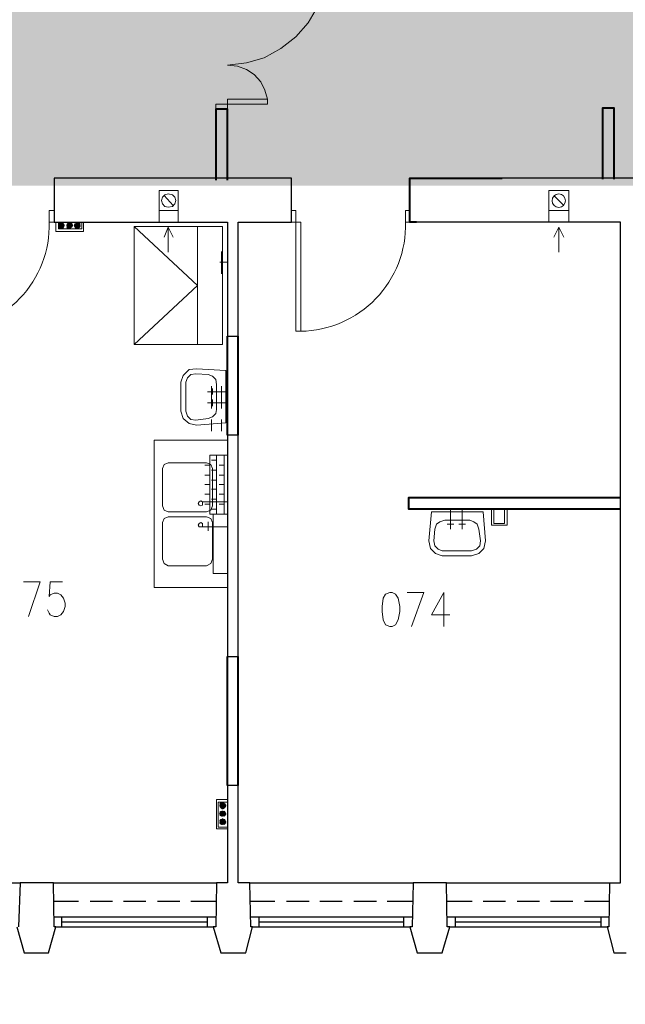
# Model space of a CAD drawing. Header units: millimetres. Extents: x 1 to 17496, y 1 to 30809.
# Tile 27 of 256: x 10695 to 11307, y 3943 to 4939. Entities that reach past the tile are written whole.
import ezdxf

# ---------------------------------------------------------------- set-up
doc = ezdxf.new("R2010")
doc.units = ezdxf.units.MM
doc.linetypes.add('CENTER', pattern=[2, 1.25, -0.25, 0.25, -0.25])
doc.layers.add('N_SSP_ewakuacja', color=4, linetype='CENTER', lineweight=40)
doc.layers.add('PDF _Geometria', color=7, linetype='Continuous')

msp = doc.modelspace()

# ---------------------------------------------------------------- hatches: boundary and pattern name
at = {"layer": 'N_SSP_ewakuacja', "transparency": 33554457}
h = msp.add_hatch(color=51, dxfattribs=at)
h.dxf.hatch_style = 1
h.paths.add_polyline_path([(6454.08, 5066.87), (6453.99, 5052.9), (6453.99, 4775.48), (9408.52, 4775.48), (9408.52, 4041.96), (9204.46, 4041.96), (9204.46, 3752.55), (9627.24, 3752.55), (9627.24, 4061.96), (9667.25, 4061.96), (9667.25, 4771.48), (13332.18, 4771.48), (13332.18, 4647.44), (13550.9, 4647.44), (13550.9, 4999.53), (13314.84, 4999.53), (13314.84, 5063.55), (12355.93, 5063.55), (12355.93, 5004.87), (12082.53, 5004.87), (12082.53, 5059.55), (10704.85, 5059.55), (10704.85, 5774.4), (10878.22, 5774.4), (10878.22, 6054.47), (10775.29, 6054.47), (10775.29, 6054.6), (10522.93, 6054.6), (10522.93, 5775.2), (10324.13, 5775.2), (10324.13, 5353.59), (10533.35, 5353.59), (10533.35, 5066.16), (9552.26, 5066.16), (9552.26, 5846.74), (9606.89, 5846.74), (9606.89, 6307.65), (9361.06, 6307.65), (9361.06, 5066.87)])

# ---------------------------------------------------------------- linework, layer by layer
at = {"layer": 'PDF _Geometria', "color": 252, "lineweight": 18}
msp.add_lwpolyline([(10945.36, 4858.73), (10904.93, 4858.73), (10904.93, 4848.62), (10893.14, 4848.62), (10893.14, 4853.67), (10945.36, 4853.67), (10945.36, 4858.73), (10942.83, 4867.99), (10938.62, 4876.41), (10931.89, 4883.99), (10924.31, 4889.05), (10915.04, 4892.42), (10904.93, 4893.26), (10924.31, 4895.78), (10941.99, 4900.84), (10958.84, 4910.1), (10974, 4921.89), (10986.63, 4936.21), (10995.89, 4952.21), (11002.63, 4969.9), (11006, 4988.43)], dxfattribs=at)
at = {"layer": 'PDF _Geometria', "color": 252, "lineweight": 40}
msp.add_lwpolyline([(10904.93, 4777.03), (10904.93, 4848.62), (10893.14, 4848.62), (10893.14, 4777.03)], dxfattribs=at)
at = {"layer": 'PDF _Geometria', "lineweight": 40}
for points in [[(11296.15, 4778.03), (11296.15, 4849.62), (11284.36, 4849.62), (11284.36, 4778.03)], [(11096.09, 4734.27), (11089.35, 4734.27), (11089.35, 4778.9), (11182.84, 4778.9)], [(10904.9, 4518.66), (10904.9, 4618.88)], [(10915.85, 4518.66), (10915.85, 4618.88)], [(11302.43, 4443.7), (11088.51, 4443.7), (11088.51, 4455.49), (11302.43, 4455.49)], [(10904.9, 4164.08), (10904.9, 4294.62)], [(10915.85, 4164.08), (10915.85, 4294.62)]]:
    msp.add_lwpolyline(points, dxfattribs=at)
at = {"layer": 'PDF _Geometria', "lineweight": 25}
for points in [[(10729.72, 4734.27), (10904.9, 4734.27), (10904.9, 4618.88), (10915.85, 4618.88), (10915.85, 4734.27), (10969.75, 4734.27), (10969.75, 4778.9), (10729.72, 4778.9)], [(10915.85, 4294.62), (10915.85, 4518.66), (10904.9, 4518.66), (10904.9, 4294.62)]]:
    msp.add_lwpolyline(points, close=True, dxfattribs=at)
for points in [[(11325.17, 4065.54), (11317.59, 4065.54), (11317.59, 4734.27), (11526.46, 4734.27), (11526.46, 4778.9), (11182.84, 4778.9)], [(11291.48, 4065.54), (11302.43, 4065.54), (11302.43, 4734.27), (11096.09, 4734.27)], [(10927.64, 4065.54), (10915.85, 4065.54), (10915.85, 4164.08), (10904.9, 4164.08), (10904.9, 4065.54), (10893.95, 4065.54)], [(10529.27, 4065.54), (10695.19, 4065.54), (10693.5, 4020.9)], [(10691.82, 4020.9), (10699.4, 3994.79), (10712.03, 3994.79), (10723.82, 3994.79), (10731.4, 4020.9), (10729.72, 4020.9), (10728.88, 4065.54), (10893.95, 4065.54), (10893.11, 4020.9), (10890.58, 4020.9), (10898.17, 3994.79), (10910.8, 3994.79), (10923.43, 3994.79), (10930.17, 4020.9), (10928.49, 4020.9), (10927.64, 4065.54), (11092.72, 4065.54), (11091.88, 4020.9), (11089.35, 4020.9), (11096.93, 3994.79), (11109.56, 3994.79), (11122.2, 3994.79), (11129.78, 4020.9), (11127.25, 4020.9), (11126.41, 4065.54), (11291.48, 4065.54), (11290.64, 4020.9), (11288.96, 4020.9), (11295.69, 3994.79), (11308.33, 3994.79)], [(10728.88, 4065.54), (10695.19, 4065.54)], [(11126.41, 4065.54), (11092.72, 4065.54)], [(10728.88, 4047.01), (10754.14, 4047.01)], [(10765.94, 4047.01), (10788.68, 4047.01)], [(10799.62, 4047.01), (10822.36, 4047.01)], [(10834.16, 4047.01), (10856.9, 4047.01)], [(10867.84, 4047.01), (10893.11, 4047.01)], [(10927.64, 4047.01), (10952.91, 4047.01)], [(10964.7, 4047.01), (10987.44, 4047.01)], [(10998.39, 4047.01), (11021.13, 4047.01)], [(11032.92, 4047.01), (11055.66, 4047.01)], [(11066.61, 4047.01), (11091.88, 4047.01)], [(11127.25, 4047.01), (11152.52, 4047.01)], [(11163.47, 4047.01), (11186.21, 4047.01)], [(11198, 4047.01), (11220.74, 4047.01)], [(11231.69, 4047.01), (11254.43, 4047.01)], [(11266.22, 4047.01), (11291.48, 4047.01)], [(10729.72, 4031.01), (10893.11, 4031.01)], [(10737.3, 4020.9), (10737.3, 4031.01)], [(10884.69, 4020.9), (10884.69, 4031.01)], [(10928.49, 4031.01), (11091.88, 4031.01)], [(10936.91, 4020.9), (10936.91, 4031.01)], [(11083.45, 4020.9), (11083.45, 4031.01)], [(11127.25, 4031.01), (11290.64, 4031.01)], [(11135.67, 4020.9), (11135.67, 4031.01)], [(11283.06, 4020.9), (11283.06, 4031.01)], [(10731.4, 4020.9), (10890.58, 4020.9)], [(10737.3, 4025.96), (10884.69, 4025.96)], [(10930.17, 4020.9), (11089.35, 4020.9)], [(10936.91, 4025.96), (11083.45, 4025.96)], [(11129.78, 4020.9), (11288.96, 4020.9)], [(11135.67, 4025.96), (11283.06, 4025.96)]]:
    msp.add_lwpolyline(points, dxfattribs=at)
at = {"layer": 'PDF _Geometria', "lineweight": 18}
for points in [[(10855.21, 4746.06), (10855.21, 4766.27), (10835.84, 4766.27), (10835.84, 4746.06)], [(11250.21, 4746.06), (11250.21, 4766.27), (11230, 4766.27), (11230, 4746.06)], [(10845.1, 4762.9), (10841.74, 4762.06), (10839.21, 4759.53), (10838.37, 4756.16), (10839.21, 4752.79), (10841.74, 4750.27), (10845.1, 4749.43), (10849.32, 4750.27), (10851.84, 4752.79), (10852.68, 4756.16), (10851.84, 4759.53), (10849.32, 4762.06)], [(10729.72, 4734.27), (10729.72, 4746.06), (10724.67, 4746.06), (10724.67, 4734.27)], [(10979.02, 4623.93), (10979.02, 4734.27), (10969.75, 4734.27), (10969.75, 4746.06), (10973.97, 4746.06), (10973.97, 4623.93)], [(11089.35, 4734.27), (11089.35, 4746.06), (11085.14, 4746.06), (11085.14, 4734.27)], [(10739.83, 4730.9), (10738.98, 4732.58), (10736.46, 4733.42), (10734.77, 4732.58), (10733.93, 4730.9), (10734.77, 4729.21), (10736.46, 4728.37), (10738.98, 4729.21)], [(10748.25, 4730.9), (10747.41, 4732.58), (10744.88, 4733.42), (10743.2, 4732.58), (10742.35, 4730.9), (10743.2, 4729.21), (10744.88, 4728.37), (10747.41, 4729.21)], [(10755.83, 4730.9), (10754.99, 4732.58), (10753.3, 4733.42), (10750.78, 4732.58), (10749.93, 4730.9), (10750.78, 4729.21), (10753.3, 4728.37), (10754.99, 4729.21)], [(10899.01, 4704.79), (10899.01, 4682.05)], [(10903.22, 4584.35), (10873.74, 4586.03), (10866.16, 4585.19), (10860.26, 4579.3), (10857.74, 4572.56), (10857.74, 4543.08), (10860.26, 4535.5), (10866.16, 4530.45), (10873.74, 4528.76), (10903.22, 4531.29)], [(10893.95, 4570.03), (10893.95, 4544.77), (10893.11, 4540.55), (10889.74, 4537.18), (10885.53, 4535.5), (10872.9, 4533.82), (10867.84, 4534.66), (10864.48, 4538.03), (10862.79, 4543.08), (10862.79, 4572.56), (10864.48, 4576.77), (10867.84, 4580.14), (10872.9, 4580.98), (10885.53, 4580.14), (10889.74, 4578.45), (10893.11, 4575.09)], [(10888.9, 4568.35), (10888.9, 4545.61)], [(10899.01, 4568.35), (10899.01, 4545.61)], [(10888.9, 4534.66), (10888.9, 4522.87)], [(10899.01, 4534.66), (10899.01, 4522.87)], [(10904.9, 4364.53), (10904.9, 4513.6), (10830.79, 4513.6), (10830.79, 4364.53)], [(10904.9, 4438.64), (10904.9, 4498.44), (10887.22, 4498.44), (10887.22, 4438.64)], [(10883.85, 4490.86), (10845.1, 4490.86), (10840.89, 4489.18), (10839.21, 4484.97), (10839.21, 4447.07), (10840.89, 4442.86), (10845.1, 4441.17), (10883.85, 4441.17), (10888.06, 4442.86), (10889.74, 4447.07), (10889.74, 4484.97), (10888.06, 4489.18)], [(10879.64, 4449.59), (10879.64, 4451.28), (10877.95, 4452.12), (10876.27, 4451.28), (10875.42, 4449.59), (10876.27, 4447.91), (10877.95, 4447.07), (10879.64, 4447.91)], [(11230.84, 4455.49), (11212.31, 4455.49)], [(10883.85, 4386.43), (10888.06, 4388.95), (10889.74, 4393.16), (10889.74, 4430.22), (10888.06, 4434.43), (10883.85, 4436.12), (10845.1, 4436.12), (10840.89, 4434.43), (10839.21, 4430.22), (10839.21, 4393.16), (10840.89, 4388.95), (10845.1, 4386.43)], [(10904.9, 4378.85), (10904.9, 4438.64), (10890.58, 4438.64), (10890.58, 4378.85)], [(11163.47, 4441.17), (11165.99, 4411.69), (11164.31, 4404.11), (11159.25, 4399.06), (11151.67, 4396.53), (11122.2, 4396.53), (11115.46, 4399.06), (11110.41, 4404.11), (11108.72, 4411.69), (11111.25, 4441.17)], [(11212.31, 4443.7), (11230.84, 4443.7)], [(10879.64, 4427.7), (10879.64, 4429.38), (10877.95, 4430.22), (10876.27, 4429.38), (10875.42, 4427.7), (10876.27, 4426.01), (10879.64, 4426.01)], [(11149.99, 4432.75), (11124.72, 4432.75), (11119.67, 4431.06), (11116.3, 4428.54), (11114.62, 4423.48), (11113.77, 4411.69), (11114.62, 4406.64), (11117.99, 4403.27), (11122.2, 4401.59), (11151.67, 4401.59), (11156.73, 4403.27), (11160.1, 4406.64), (11160.94, 4411.69), (11159.25, 4423.48), (11157.57, 4428.54), (11154.2, 4431.06)], [(11069.14, 4359.48), (11064.93, 4357.79), (11062.4, 4353.58), (11061.56, 4345.16), (11061.56, 4340.1), (11062.4, 4331.68), (11064.93, 4326.63), (11069.14, 4324.94), (11071.66, 4324.94), (11075.03, 4326.63), (11077.56, 4331.68), (11079.24, 4340.1), (11079.24, 4345.16), (11077.56, 4353.58), (11075.03, 4357.79), (11071.66, 4359.48)], [(10903.22, 4143.87), (10902.38, 4145.55), (10899.85, 4146.39), (10898.17, 4145.55), (10897.32, 4143.87), (10898.17, 4141.34), (10899.85, 4140.5), (10902.38, 4141.34)], [(10897.32, 4143.87), (10899.85, 4146.39), (10897.32, 4143.87), (10899.85, 4146.39)], [(10897.32, 4143.02), (10900.69, 4146.39), (10897.32, 4143.02), (10900.69, 4146.39), (10897.32, 4143.02), (10900.69, 4146.39)], [(10903.22, 4135.44), (10902.38, 4137.13), (10899.85, 4137.97), (10898.17, 4137.13), (10897.32, 4135.44), (10898.17, 4133.76), (10899.85, 4132.92), (10902.38, 4133.76)], [(10897.32, 4134.6), (10900.69, 4137.97), (10897.32, 4134.6), (10900.69, 4137.97), (10897.32, 4134.6), (10901.53, 4137.97)], [(10897.32, 4133.76), (10901.53, 4137.97), (10897.32, 4133.76), (10901.53, 4137.97)], [(10900.69, 4140.5), (10903.22, 4143.02), (10900.69, 4140.5), (10903.22, 4143.02)], [(10903.22, 4127.02), (10902.38, 4129.55), (10899.85, 4130.39), (10898.17, 4129.55), (10897.32, 4127.02), (10898.17, 4125.34), (10899.85, 4124.5), (10902.38, 4125.34)], [(10899.01, 4132.92), (10902.38, 4136.29), (10899.01, 4132.92), (10903.22, 4136.29)]]:
    msp.add_lwpolyline(points, close=True, dxfattribs=at)
for points in [[(10850.16, 4751.11), (10840.89, 4761.22)], [(11245.16, 4751.11), (11235.05, 4761.22)], [(10855.21, 4746.06), (10855.21, 4734.27), (10835.84, 4734.27), (10835.84, 4746.06)], [(11250.21, 4746.06), (11250.21, 4734.27), (11230, 4734.27), (11230, 4746.06)], [(10759.2, 4734.27), (10759.2, 4725), (10731.4, 4725), (10731.4, 4734.27)], [(10757.51, 4734.27), (10757.51, 4727.53), (10733.93, 4727.53), (10733.93, 4734.27)], [(10733.93, 4732.58), (10738.14, 4728.37), (10733.93, 4732.58), (10738.14, 4728.37), (10733.93, 4731.74), (10738.14, 4728.37)], [(10733.93, 4731.74), (10737.3, 4728.37), (10733.93, 4731.74), (10737.3, 4728.37), (10733.93, 4731.74), (10737.3, 4728.37), (10733.93, 4730.9), (10736.46, 4728.37), (10733.93, 4730.9), (10736.46, 4728.37), (10733.93, 4730.05), (10735.62, 4728.37), (10733.93, 4730.05), (10735.62, 4728.37)], [(10734.77, 4733.42), (10738.98, 4729.21), (10734.77, 4733.42), (10738.98, 4729.21), (10734.77, 4733.42), (10738.98, 4729.21), (10734.77, 4732.58), (10738.98, 4728.37), (10734.77, 4732.58), (10738.14, 4728.37), (10734.77, 4732.58)], [(10734.77, 4729.21), (10734.77, 4728.37)], [(10738.98, 4730.05), (10735.62, 4733.42), (10738.98, 4729.21), (10735.62, 4733.42), (10739.83, 4730.05), (10735.62, 4733.42), (10739.83, 4730.05)], [(10739.83, 4730.9), (10736.46, 4733.42), (10739.83, 4730.9), (10736.46, 4733.42), (10739.83, 4730.9), (10737.3, 4733.42), (10739.83, 4731.74), (10737.3, 4733.42), (10739.83, 4731.74)], [(10736.46, 4733.42), (10739.83, 4730.05), (10736.46, 4733.42)], [(10738.14, 4733.42), (10738.98, 4732.58), (10738.14, 4733.42)], [(10742.35, 4732.58), (10746.56, 4728.37), (10742.35, 4732.58), (10746.56, 4728.37), (10742.35, 4732.58), (10746.56, 4728.37), (10742.35, 4731.74), (10745.72, 4728.37), (10742.35, 4731.74), (10745.72, 4728.37), (10742.35, 4731.74), (10745.72, 4728.37), (10742.35, 4730.9), (10744.88, 4728.37), (10742.35, 4730.9), (10744.88, 4728.37), (10742.35, 4730.9)], [(10742.35, 4730.05), (10744.04, 4728.37), (10742.35, 4730.05), (10744.04, 4728.37)], [(10742.35, 4729.21), (10743.2, 4728.37)], [(10743.2, 4733.42), (10747.41, 4729.21), (10743.2, 4733.42), (10747.41, 4729.21), (10743.2, 4733.42), (10747.41, 4729.21), (10743.2, 4732.58), (10747.41, 4729.21)], [(10743.2, 4732.58), (10746.56, 4728.37), (10743.2, 4732.58)], [(10744.88, 4733.42), (10748.25, 4730.05), (10744.04, 4733.42), (10748.25, 4730.05)], [(10744.04, 4733.42), (10747.41, 4730.05), (10744.04, 4733.42), (10747.41, 4730.05)], [(10744.04, 4733.42), (10747.41, 4729.21), (10744.04, 4733.42)], [(10747.41, 4731.74), (10745.72, 4733.42), (10748.25, 4731.74), (10745.72, 4733.42), (10748.25, 4730.9), (10744.88, 4733.42), (10748.25, 4730.9), (10744.88, 4733.42), (10748.25, 4730.9)], [(10747.41, 4733.42), (10747.41, 4732.58), (10746.56, 4733.42)], [(10749.93, 4731.74), (10753.3, 4728.37), (10749.93, 4730.9), (10753.3, 4728.37), (10749.93, 4730.9), (10753.3, 4728.37)], [(10755.83, 4730.9), (10752.46, 4733.42), (10755.83, 4730.05), (10752.46, 4733.42), (10755.83, 4730.05), (10752.46, 4733.42), (10755.83, 4730.05), (10751.62, 4733.42), (10755.83, 4729.21), (10751.62, 4733.42), (10755.83, 4729.21), (10751.62, 4733.42), (10755.83, 4729.21), (10751.62, 4733.42), (10754.99, 4729.21), (10750.78, 4732.58), (10754.99, 4728.37), (10750.78, 4732.58), (10754.99, 4728.37), (10750.78, 4732.58), (10754.99, 4728.37), (10750.78, 4732.58), (10754.14, 4728.37), (10750.78, 4731.74), (10754.14, 4728.37), (10750.78, 4731.74), (10754.14, 4728.37), (10750.78, 4731.74), (10754.14, 4728.37)], [(10750.78, 4729.21), (10751.62, 4728.37), (10750.78, 4730.05), (10752.46, 4728.37), (10750.78, 4730.05), (10752.46, 4728.37)], [(10755.83, 4731.74), (10753.3, 4733.42), (10755.83, 4730.9), (10753.3, 4733.42), (10755.83, 4730.9), (10753.3, 4733.42)], [(10754.99, 4733.42), (10755.83, 4732.58), (10754.14, 4733.42), (10755.83, 4731.74), (10754.14, 4733.42)], [(10810.57, 4730.05), (10874.58, 4670.26), (10810.57, 4610.46), (10899.85, 4610.46), (10899.85, 4730.05), (10810.57, 4730.05), (10810.57, 4610.46)], [(10845.1, 4703.95), (10845.1, 4729.21), (10840.89, 4719.11)], [(10845.1, 4729.21), (10850.16, 4719.11)], [(10874.58, 4730.05), (10874.58, 4610.46)], [(11230.84, 4734.27), (11212.31, 4734.27)], [(11240.11, 4703.95), (11240.11, 4729.21), (11235.05, 4719.11)], [(11240.11, 4729.21), (11245.16, 4719.11)], [(10904.9, 4699.73), (10904.9, 4687.94)], [(10897.32, 4693.84), (10904.9, 4693.84), (10897.32, 4693.84)], [(10889.74, 4565.82), (10889.74, 4559.93)], [(10904.9, 4562.45), (10884.69, 4562.45)], [(10904.9, 4551.5), (10884.69, 4551.5)], [(10889.74, 4548.13), (10889.74, 4554.87)], [(10893.95, 4438.64), (10893.95, 4498.44)], [(10901.53, 4438.64), (10901.53, 4498.44)], [(10887.22, 4488.34), (10882.16, 4488.34)], [(10893.95, 4493.39), (10888.9, 4493.39)], [(10901.53, 4488.34), (10896.48, 4488.34)], [(10887.22, 4478.23), (10882.16, 4478.23)], [(10893.95, 4483.28), (10888.9, 4483.28)], [(10901.53, 4478.23), (10896.48, 4478.23)], [(10887.22, 4468.96), (10882.16, 4468.96)], [(10893.95, 4473.18), (10888.9, 4473.18)], [(10901.53, 4468.96), (10896.48, 4468.96)], [(10887.22, 4458.86), (10882.16, 4458.86)], [(10893.95, 4463.91), (10888.9, 4463.91)], [(10901.53, 4458.86), (10896.48, 4458.86)], [(10904.9, 4451.28), (10879.64, 4451.28)], [(10887.22, 4448.75), (10882.16, 4448.75)], [(10893.95, 4453.8), (10888.9, 4453.8)], [(10901.53, 4448.75), (10896.48, 4448.75)], [(10893.95, 4443.7), (10888.9, 4443.7)], [(11130.62, 4443.7), (11130.62, 4423.48)], [(11142.41, 4443.7), (11142.41, 4423.48)], [(11171.89, 4443.7), (11171.89, 4427.7), (11187.89, 4427.7), (11187.89, 4443.7)], [(11174.41, 4443.7), (11174.41, 4429.38), (11185.36, 4429.38), (11185.36, 4443.7)], [(10904.9, 4426.01), (10879.64, 4426.01)], [(10885.53, 4421.8), (10885.53, 4431.06)], [(11127.25, 4428.54), (11133.99, 4428.54)], [(11145.78, 4428.54), (11139.04, 4428.54)], [(10703.61, 4335.05), (10715.4, 4370.42), (10698.56, 4370.42)], [(10738.14, 4370.42), (10725.51, 4370.42), (10724.67, 4355.26), (10725.51, 4356.95), (10729.72, 4358.63), (10733.09, 4358.63), (10736.46, 4356.95), (10738.98, 4353.58), (10740.67, 4348.53), (10740.67, 4345.16), (10738.98, 4340.1), (10736.46, 4336.74), (10733.09, 4335.05), (10729.72, 4335.05), (10725.51, 4336.74), (10724.67, 4338.42), (10722.98, 4341.79)], [(11091.03, 4324.94), (11103.67, 4359.48), (11086.82, 4359.48)], [(11123.88, 4324.94), (11123.88, 4359.48), (11111.25, 4336.74), (11129.78, 4336.74)], [(10904.9, 4120.28), (10893.95, 4120.28), (10893.95, 4149.76), (10904.9, 4149.76)], [(10904.9, 4121.97), (10895.64, 4121.97), (10895.64, 4147.24), (10904.9, 4147.24)], [(10897.32, 4145.55), (10898.17, 4146.39)], [(10897.32, 4144.71), (10899.01, 4146.39), (10897.32, 4144.71), (10899.01, 4146.39)], [(10898.17, 4142.18), (10901.53, 4145.55), (10897.32, 4142.18), (10901.53, 4146.39), (10897.32, 4142.18), (10901.53, 4146.39), (10897.32, 4142.18), (10901.53, 4146.39)], [(10897.32, 4137.13), (10899.01, 4137.97), (10897.32, 4136.29), (10899.01, 4137.97)], [(10897.32, 4136.29), (10899.85, 4137.97), (10897.32, 4135.44), (10899.85, 4137.97), (10897.32, 4135.44), (10900.69, 4137.97), (10897.32, 4135.44)], [(10901.53, 4145.55), (10898.17, 4141.34), (10902.38, 4145.55), (10898.17, 4141.34), (10902.38, 4145.55), (10898.17, 4141.34), (10902.38, 4145.55), (10898.17, 4141.34), (10902.38, 4145.55)], [(10898.17, 4137.13), (10898.17, 4137.97)], [(10898.17, 4133.76), (10901.53, 4137.97), (10898.17, 4133.76), (10902.38, 4137.97)], [(10898.17, 4133.76), (10902.38, 4137.13), (10898.17, 4133.76)], [(10898.17, 4132.92), (10902.38, 4137.13), (10898.17, 4132.92), (10902.38, 4137.13), (10898.17, 4132.92), (10902.38, 4137.13), (10899.01, 4132.92), (10902.38, 4137.13)], [(10899.01, 4141.34), (10902.38, 4144.71), (10899.01, 4141.34), (10902.38, 4144.71), (10899.01, 4140.5), (10903.22, 4144.71), (10899.01, 4140.5), (10903.22, 4144.71)], [(10899.85, 4140.5), (10903.22, 4143.87), (10899.85, 4140.5), (10903.22, 4143.87), (10899.85, 4140.5), (10903.22, 4143.87)], [(10901.53, 4141.34), (10902.38, 4142.18), (10901.53, 4141.34)], [(10896.48, 4135.44), (10903.22, 4135.44), (10900.69, 4132.92), (10903.22, 4135.44), (10899.85, 4132.92), (10903.22, 4135.44), (10899.85, 4132.92), (10903.22, 4136.29), (10899.85, 4132.92)], [(10897.32, 4127.86), (10899.85, 4130.39), (10897.32, 4127.02), (10899.85, 4130.39), (10897.32, 4127.02), (10900.69, 4130.39), (10897.32, 4127.02)], [(10900.69, 4130.39), (10897.32, 4126.18), (10900.69, 4129.55), (10897.32, 4126.18), (10900.69, 4129.55)], [(10898.17, 4129.55), (10897.32, 4128.71), (10899.01, 4129.55), (10897.32, 4127.86), (10899.01, 4129.55)], [(10897.32, 4126.18), (10901.53, 4129.55), (10897.32, 4126.18), (10901.53, 4129.55), (10897.32, 4125.34), (10901.53, 4129.55), (10897.32, 4125.34)], [(10898.17, 4125.34), (10901.53, 4129.55), (10898.17, 4125.34), (10902.38, 4129.55), (10898.17, 4125.34), (10902.38, 4128.71), (10898.17, 4124.5), (10902.38, 4128.71), (10898.17, 4124.5), (10902.38, 4128.71), (10899.01, 4124.5), (10902.38, 4128.71), (10899.01, 4124.5), (10902.38, 4127.86)], [(10899.01, 4124.5), (10903.22, 4127.86), (10899.01, 4124.5), (10903.22, 4127.86), (10899.85, 4124.5), (10903.22, 4127.86)], [(10899.85, 4124.5), (10903.22, 4127.02), (10899.85, 4124.5), (10903.22, 4127.02), (10900.69, 4124.5), (10903.22, 4127.02)], [(10900.69, 4132.92), (10903.22, 4134.6), (10900.69, 4132.92)], [(10902.38, 4134.6), (10901.53, 4132.92), (10902.38, 4133.76)], [(10900.69, 4124.5), (10903.22, 4126.18), (10900.69, 4124.5)], [(10902.38, 4126.18), (10901.53, 4124.5), (10902.38, 4125.34)], [(11212.31, 4065.54), (11230.84, 4065.54)]]:
    msp.add_lwpolyline(points, dxfattribs=at)
msp.add_circle((11240.11, 4756.13), 6.77, dxfattribs=at)
for centre, radius, start, end in [((10616.92, 4731.68), 107.78, 271.31271, 1.37254), ((10977.42, 4731.68), 107.75, 270.85178, 1.37735)]:
    msp.add_arc(centre, radius, start, end, dxfattribs=at)

doc.saveas('drawing.dxf')
